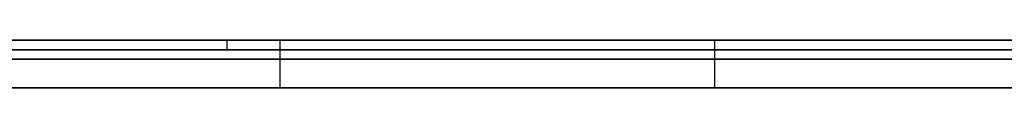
# Model space of a CAD drawing. Extents: x -3.09 to 3.09, y 0 to 2.31.
# Tile 7 of 177: x -2.864769 to -2.854415, y 2.2345 to 2.235. Entities that reach past the tile are written whole.
import ezdxf

# ---------------------------------------------------------------- set-up
doc = ezdxf.new("R2010")
doc.units = 0
doc.layers.get('0').update_dxf_attribs({"linetype": 'CONTINUOUS'})

# ---------------------------------------------------------------- blocks, each defined once
blk = doc.blocks.new('*U1')
at = {"extrusion": (0, 1, 0)}
for p, q in [((3.018, 2.235, -0.83), (-3.018, 2.235, -0.83)), ((-3.018, 2.235, 0.83), (3.018, 2.235, 0.83)), ((-2.87196, 2.235, -0.236768), (-2.857462, 2.235, -0.236768)), ((-2.862033, 2.235, -0.156768), (-2.87196, 2.235, -0.156768)), ((-2.83996, 2.235, -0.178776), (-2.862033, 2.235, -0.225666)), ((-2.862033, 2.235, -0.225666), (-2.862033, 2.235, -0.156768)), ((-2.857462, 2.235, -0.236768), (-2.836172, 2.235, -0.192229)), ((-2.857462, 2.2345, -0.236768), (-2.87196, 2.2345, -0.236768)), ((-2.87196, 2.2345, -0.156768), (-2.862033, 2.2345, -0.156768)), ((-2.862033, 2.2345, -0.225666), (-2.83996, 2.2345, -0.178776)), ((-2.862033, 2.2345, -0.156768), (-2.862033, 2.2345, -0.225666)), ((-2.836172, 2.2345, -0.192229), (-2.857462, 2.2345, -0.236768))]:
    blk.add_line(p, q, dxfattribs=at)
for p, q in [((3.018, 2.235, -0.83), (-3.018, 2.235, -0.83)), ((-2.87196, 2.235, -0.236768), (-2.857462, 2.235, -0.236768)), ((-2.862592, 2.235, -0.046283), (-2.862592, 2.2349, -0.046283)), ((-2.862592, 2.235, -0.046283), (-2.862592, 2.2349, -0.046283)), ((-2.857462, 2.235, -0.236768), (-2.857462, 2.2345, -0.236768)), ((-2.857462, 2.2345, -0.236768), (-2.87196, 2.2345, -0.236768))]:
    blk.add_line(p, q)
at = {"extrusion": (0, 0, -1)}
for p, q in [((-3.018, 2.235, 0.83), (3.018, 2.235, 0.83)), ((-2.862033, 2.235, -0.156768), (-2.87196, 2.235, -0.156768)), ((-2.862033, 2.235, -0.156768), (-2.862033, 2.2345, -0.156768)), ((-2.87196, 2.2345, -0.156768), (-2.862033, 2.2345, -0.156768))]:
    blk.add_line(p, q, dxfattribs=at)
at = {"extrusion": (-1, 0, 0)}
for p, q in [((-2.862033, 2.235, -0.225666), (-2.862033, 2.235, -0.156768)), ((-2.862033, 2.235, -0.225666), (-2.862033, 2.2345, -0.225666)), ((-2.862033, 2.235, -0.156768), (-2.862033, 2.2345, -0.156768)), ((-2.862033, 2.2345, -0.156768), (-2.862033, 2.2345, -0.225666))]:
    blk.add_line(p, q, dxfattribs=at)
at = {"extrusion": (0.904762, 0, -0.425918)}
for p, q in [((-2.83996, 2.235, -0.178776), (-2.862033, 2.235, -0.225666)), ((-2.862033, 2.235, -0.225666), (-2.862033, 2.2345, -0.225666)), ((-2.862033, 2.2345, -0.225666), (-2.83996, 2.2345, -0.178776))]:
    blk.add_line(p, q, dxfattribs=at)
at = {"extrusion": (-0.902224, 0, 0.431268)}
for p, q in [((-2.857462, 2.235, -0.236768), (-2.836172, 2.235, -0.192229)), ((-2.857462, 2.235, -0.236768), (-2.857462, 2.2345, -0.236768)), ((-2.836172, 2.2345, -0.192229), (-2.857462, 2.2345, -0.236768))]:
    blk.add_line(p, q, dxfattribs=at)
for points in [[(-2.86484, 2.235, -0.080235), (-2.86462, 2.235, -0.080503), (-2.86439, 2.235, -0.080769), (-2.86415, 2.235, -0.081033), (-2.86392, 2.235, -0.081295), (-2.86368, 2.235, -0.081555), (-2.86344, 2.235, -0.081812), (-2.8632, 2.235, -0.082067), (-2.86296, 2.235, -0.082319), (-2.86272, 2.235, -0.082568), (-2.86247, 2.235, -0.082815), (-2.86222, 2.235, -0.083058), (-2.86197, 2.235, -0.0833), (-2.86172, 2.235, -0.083538), (-2.86147, 2.235, -0.083774), (-2.86122, 2.235, -0.084007), (-2.86096, 2.235, -0.084237), (-2.8607, 2.235, -0.084464), (-2.86044, 2.235, -0.084689), (-2.86018, 2.235, -0.084911), (-2.85992, 2.235, -0.08513), (-2.85965, 2.235, -0.085347), (-2.85939, 2.235, -0.085561), (-2.85912, 2.235, -0.085772), (-2.85885, 2.235, -0.08598), (-2.85858, 2.235, -0.086186), (-2.8583, 2.235, -0.086389), (-2.85803, 2.235, -0.086589), (-2.85775, 2.235, -0.086787), (-2.85747, 2.235, -0.086981), (-2.85719, 2.235, -0.087173), (-2.85691, 2.235, -0.087363), (-2.85663, 2.235, -0.087549), (-2.85634, 2.235, -0.087733), (-2.85605, 2.235, -0.087914), (-2.85577, 2.235, -0.088093), (-2.85547, 2.235, -0.088269), (-2.85518, 2.235, -0.088442), (-2.85489, 2.235, -0.088612), (-2.85459, 2.235, -0.088779), (-2.85429, 2.235, -0.088944)], [(-2.85432, 2.235, -0.003632), (-2.85461, 2.235, -0.003795), (-2.85491, 2.235, -0.003962), (-2.8552, 2.235, -0.004131), (-2.85549, 2.235, -0.004303), (-2.85577, 2.235, -0.004478), (-2.85606, 2.235, -0.004656), (-2.85634, 2.235, -0.004837), (-2.85662, 2.235, -0.00502), (-2.8569, 2.235, -0.005206), (-2.85718, 2.235, -0.005396), (-2.85746, 2.235, -0.005588), (-2.85773, 2.235, -0.005782), (-2.85801, 2.235, -0.00598), (-2.85828, 2.235, -0.006181), (-2.85855, 2.235, -0.006384), (-2.85881, 2.235, -0.00659), (-2.85908, 2.235, -0.006799), (-2.85934, 2.235, -0.007011), (-2.85961, 2.235, -0.007226), (-2.85987, 2.235, -0.007444), (-2.86012, 2.235, -0.007664), (-2.86038, 2.235, -0.007888), (-2.86064, 2.235, -0.008114), (-2.86089, 2.235, -0.008343), (-2.86114, 2.235, -0.008575), (-2.86139, 2.235, -0.008809), (-2.86164, 2.235, -0.009047), (-2.86188, 2.235, -0.009287), (-2.86213, 2.235, -0.00953), (-2.86237, 2.235, -0.009776), (-2.86261, 2.235, -0.010025), (-2.86285, 2.235, -0.010277), (-2.86308, 2.235, -0.010532), (-2.86332, 2.235, -0.010789), (-2.86355, 2.235, -0.011049), (-2.86378, 2.235, -0.011313), (-2.86401, 2.235, -0.011579), (-2.86424, 2.235, -0.011847), (-2.86446, 2.235, -0.012119), (-2.86469, 2.235, -0.012393), (-2.86491, 2.235, -0.012669)], [(-2.85432, 2.235, -0.003632), (-2.85461, 2.235, -0.003795), (-2.85491, 2.235, -0.003962), (-2.8552, 2.235, -0.004131), (-2.85549, 2.235, -0.004303), (-2.85577, 2.235, -0.004478), (-2.85606, 2.235, -0.004656), (-2.85634, 2.235, -0.004837), (-2.85662, 2.235, -0.00502), (-2.8569, 2.235, -0.005206), (-2.85718, 2.235, -0.005396), (-2.85746, 2.235, -0.005588), (-2.85773, 2.235, -0.005782), (-2.85801, 2.235, -0.00598), (-2.85828, 2.235, -0.006181), (-2.85855, 2.235, -0.006384), (-2.85881, 2.235, -0.00659), (-2.85908, 2.235, -0.006799), (-2.85934, 2.235, -0.007011), (-2.85961, 2.235, -0.007226), (-2.85987, 2.235, -0.007444), (-2.86012, 2.235, -0.007664), (-2.86038, 2.235, -0.007888), (-2.86064, 2.235, -0.008114), (-2.86089, 2.235, -0.008343), (-2.86114, 2.235, -0.008575), (-2.86139, 2.235, -0.008809), (-2.86164, 2.235, -0.009047), (-2.86188, 2.235, -0.009287), (-2.86213, 2.235, -0.00953), (-2.86237, 2.235, -0.009776), (-2.86261, 2.235, -0.010025), (-2.86285, 2.235, -0.010277), (-2.86308, 2.235, -0.010532), (-2.86332, 2.235, -0.010789), (-2.86355, 2.235, -0.011049), (-2.86378, 2.235, -0.011313), (-2.86401, 2.235, -0.011579), (-2.86424, 2.235, -0.011847), (-2.86446, 2.235, -0.012119), (-2.86469, 2.235, -0.012393), (-2.86491, 2.235, -0.012669)], [(-2.86484, 2.235, -0.080235), (-2.86462, 2.235, -0.080503), (-2.86439, 2.235, -0.080769), (-2.86415, 2.235, -0.081033), (-2.86392, 2.235, -0.081295), (-2.86368, 2.235, -0.081555), (-2.86344, 2.235, -0.081812), (-2.8632, 2.235, -0.082067), (-2.86296, 2.235, -0.082319), (-2.86272, 2.235, -0.082568), (-2.86247, 2.235, -0.082815), (-2.86222, 2.235, -0.083058), (-2.86197, 2.235, -0.0833), (-2.86172, 2.235, -0.083538), (-2.86147, 2.235, -0.083774), (-2.86122, 2.235, -0.084007), (-2.86096, 2.235, -0.084237), (-2.8607, 2.235, -0.084464), (-2.86044, 2.235, -0.084689), (-2.86018, 2.235, -0.084911), (-2.85992, 2.235, -0.08513), (-2.85965, 2.235, -0.085347), (-2.85939, 2.235, -0.085561), (-2.85912, 2.235, -0.085772), (-2.85885, 2.235, -0.08598), (-2.85858, 2.235, -0.086186), (-2.8583, 2.235, -0.086389), (-2.85803, 2.235, -0.086589), (-2.85775, 2.235, -0.086787), (-2.85747, 2.235, -0.086981), (-2.85719, 2.235, -0.087173), (-2.85691, 2.235, -0.087363), (-2.85663, 2.235, -0.087549), (-2.85634, 2.235, -0.087733), (-2.85605, 2.235, -0.087914), (-2.85577, 2.235, -0.088093), (-2.85547, 2.235, -0.088269), (-2.85518, 2.235, -0.088442), (-2.85489, 2.235, -0.088612), (-2.85459, 2.235, -0.088779), (-2.85429, 2.235, -0.088944)], [(-2.85432, 2.235, -0.074283), (-2.85448, 2.235, -0.074091), (-2.85464, 2.235, -0.073896), (-2.8548, 2.235, -0.073699), (-2.85496, 2.235, -0.0735), (-2.85512, 2.235, -0.073299), (-2.85528, 2.235, -0.073096), (-2.85543, 2.235, -0.072892), (-2.85559, 2.235, -0.072685), (-2.85574, 2.235, -0.072477), (-2.85589, 2.235, -0.072268), (-2.85604, 2.235, -0.072056), (-2.85618, 2.235, -0.071843), (-2.85633, 2.235, -0.071628), (-2.85647, 2.235, -0.071411), (-2.85661, 2.235, -0.071193), (-2.85675, 2.235, -0.070973), (-2.85689, 2.235, -0.070751), (-2.85703, 2.235, -0.070527), (-2.85716, 2.235, -0.070302), (-2.85729, 2.235, -0.070075), (-2.85743, 2.235, -0.069846), (-2.85756, 2.235, -0.069615), (-2.85768, 2.235, -0.069383), (-2.85781, 2.235, -0.069149), (-2.85794, 2.235, -0.068913), (-2.85806, 2.235, -0.068676), (-2.85818, 2.235, -0.068436), (-2.8583, 2.235, -0.068195), (-2.85842, 2.235, -0.067953), (-2.85854, 2.235, -0.067708), (-2.85865, 2.235, -0.067462), (-2.85876, 2.235, -0.067214), (-2.85888, 2.235, -0.066964), (-2.85899, 2.235, -0.066713), (-2.8591, 2.235, -0.06646), (-2.8592, 2.235, -0.066205), (-2.85931, 2.235, -0.065948), (-2.85941, 2.235, -0.06569), (-2.85951, 2.235, -0.06543), (-2.85961, 2.235, -0.065168), (-2.85971, 2.235, -0.064905), (-2.85981, 2.235, -0.064639), (-2.8599, 2.235, -0.064372), (-2.86, 2.235, -0.064103), (-2.86009, 2.235, -0.063833), (-2.86018, 2.235, -0.063561), (-2.86027, 2.235, -0.063287), (-2.86035, 2.235, -0.063011), (-2.86044, 2.235, -0.062734), (-2.86052, 2.235, -0.062455), (-2.8606, 2.235, -0.062174), (-2.86069, 2.235, -0.061891), (-2.86076, 2.235, -0.061607), (-2.86084, 2.235, -0.06132), (-2.86092, 2.235, -0.061033), (-2.86099, 2.235, -0.060743), (-2.86106, 2.235, -0.060452), (-2.86113, 2.235, -0.060159), (-2.8612, 2.235, -0.059864), (-2.86127, 2.235, -0.059567), (-2.86133, 2.235, -0.059269), (-2.8614, 2.235, -0.058969), (-2.86146, 2.235, -0.058667), (-2.86152, 2.235, -0.058364), (-2.86158, 2.235, -0.058058), (-2.86164, 2.235, -0.057752), (-2.86169, 2.235, -0.057443), (-2.86174, 2.235, -0.057133), (-2.8618, 2.235, -0.05682), (-2.86185, 2.235, -0.056506), (-2.8619, 2.235, -0.056191), (-2.86194, 2.235, -0.055873), (-2.86199, 2.235, -0.055554), (-2.86203, 2.235, -0.055233), (-2.86207, 2.235, -0.054911), (-2.86212, 2.235, -0.054587), (-2.86215, 2.235, -0.054261), (-2.86219, 2.235, -0.053933), (-2.86223, 2.235, -0.053603), (-2.86226, 2.235, -0.053272), (-2.86229, 2.235, -0.052939), (-2.86232, 2.235, -0.052604), (-2.86235, 2.235, -0.052268), (-2.86238, 2.235, -0.05193), (-2.86241, 2.235, -0.05159), (-2.86243, 2.235, -0.051248), (-2.86245, 2.235, -0.050905), (-2.86247, 2.235, -0.05056), (-2.86249, 2.235, -0.050213), (-2.86251, 2.235, -0.049864), (-2.86253, 2.235, -0.049514), (-2.86254, 2.235, -0.049162), (-2.86255, 2.235, -0.048808), (-2.86256, 2.235, -0.048452), (-2.86257, 2.235, -0.048095), (-2.86258, 2.235, -0.047736), (-2.86258, 2.235, -0.047375), (-2.86259, 2.235, -0.047013), (-2.86259, 2.235, -0.046649), (-2.86259, 2.235, -0.046282)], [(-2.86259, 2.235, -0.046282), (-2.86259, 2.235, -0.045938), (-2.86259, 2.235, -0.045595), (-2.86258, 2.235, -0.045253), (-2.86258, 2.235, -0.044913), (-2.86257, 2.235, -0.044574), (-2.86256, 2.235, -0.044236), (-2.86255, 2.235, -0.0439), (-2.86254, 2.235, -0.043566), (-2.86252, 2.235, -0.043232), (-2.86251, 2.235, -0.042901), (-2.86249, 2.235, -0.04257), (-2.86247, 2.235, -0.042241), (-2.86245, 2.235, -0.041914), (-2.86242, 2.235, -0.041588), (-2.8624, 2.235, -0.041263), (-2.86237, 2.235, -0.04094), (-2.86234, 2.235, -0.040618), (-2.86231, 2.235, -0.040298), (-2.86228, 2.235, -0.039979), (-2.86225, 2.235, -0.039662), (-2.86221, 2.235, -0.039346), (-2.86218, 2.235, -0.039031), (-2.86214, 2.235, -0.038718), (-2.8621, 2.235, -0.038406), (-2.86205, 2.235, -0.038096), (-2.86201, 2.235, -0.037787), (-2.86197, 2.235, -0.03748), (-2.86192, 2.235, -0.037174), (-2.86187, 2.235, -0.036869), (-2.86182, 2.235, -0.036566), (-2.86177, 2.235, -0.036264), (-2.86171, 2.235, -0.035964), (-2.86166, 2.235, -0.035665), (-2.8616, 2.235, -0.035368), (-2.86154, 2.235, -0.035072), (-2.86148, 2.235, -0.034777), (-2.86142, 2.235, -0.034484), (-2.86135, 2.235, -0.034192), (-2.86128, 2.235, -0.033902), (-2.86122, 2.235, -0.033613), (-2.86115, 2.235, -0.033326), (-2.86108, 2.235, -0.03304), (-2.861, 2.235, -0.032755), (-2.86093, 2.235, -0.032472), (-2.86085, 2.235, -0.03219), (-2.86077, 2.235, -0.03191), (-2.86069, 2.235, -0.031631), (-2.86061, 2.235, -0.031354), (-2.86053, 2.235, -0.031078), (-2.86044, 2.235, -0.030803), (-2.86036, 2.235, -0.03053), (-2.86027, 2.235, -0.030259), (-2.86018, 2.235, -0.029988), (-2.86008, 2.235, -0.029719), (-2.85999, 2.235, -0.029452), (-2.8599, 2.235, -0.029186), (-2.8598, 2.235, -0.028922), (-2.8597, 2.235, -0.028658), (-2.8596, 2.235, -0.028397), (-2.8595, 2.235, -0.028137), (-2.85939, 2.235, -0.027878), (-2.85929, 2.235, -0.02762), (-2.85918, 2.235, -0.027364), (-2.85907, 2.235, -0.02711), (-2.85896, 2.235, -0.026857), (-2.85885, 2.235, -0.026605), (-2.85873, 2.235, -0.026355), (-2.85862, 2.235, -0.026106), (-2.8585, 2.235, -0.025859), (-2.85838, 2.235, -0.025613), (-2.85826, 2.235, -0.025368), (-2.85813, 2.235, -0.025125), (-2.85801, 2.235, -0.024884), (-2.85788, 2.235, -0.024643), (-2.85776, 2.235, -0.024405), (-2.85763, 2.235, -0.024167), (-2.85749, 2.235, -0.023931), (-2.85736, 2.235, -0.023697), (-2.85723, 2.235, -0.023464), (-2.85709, 2.235, -0.023232), (-2.85695, 2.235, -0.023002), (-2.85681, 2.235, -0.022773), (-2.85667, 2.235, -0.022546), (-2.85653, 2.235, -0.02232), (-2.85638, 2.235, -0.022096), (-2.85623, 2.235, -0.021872), (-2.85608, 2.235, -0.021651), (-2.85593, 2.235, -0.021431), (-2.85578, 2.235, -0.021212), (-2.85563, 2.235, -0.020995), (-2.85547, 2.235, -0.020779), (-2.85531, 2.235, -0.020564), (-2.85516, 2.235, -0.020351), (-2.85499, 2.235, -0.02014), (-2.85483, 2.235, -0.019929), (-2.85467, 2.235, -0.019721), (-2.8545, 2.235, -0.019514), (-2.85434, 2.235, -0.01931)], [(-2.86259, 2.235, -0.046282), (-2.86259, 2.235, -0.045938), (-2.86259, 2.235, -0.045595), (-2.86258, 2.235, -0.045253), (-2.86258, 2.235, -0.044913), (-2.86257, 2.235, -0.044574), (-2.86256, 2.235, -0.044236), (-2.86255, 2.235, -0.0439), (-2.86254, 2.235, -0.043566), (-2.86252, 2.235, -0.043232), (-2.86251, 2.235, -0.042901), (-2.86249, 2.235, -0.04257), (-2.86247, 2.235, -0.042241), (-2.86245, 2.235, -0.041914), (-2.86242, 2.235, -0.041588), (-2.8624, 2.235, -0.041263), (-2.86237, 2.235, -0.04094), (-2.86234, 2.235, -0.040618), (-2.86231, 2.235, -0.040298), (-2.86228, 2.235, -0.039979), (-2.86225, 2.235, -0.039662), (-2.86221, 2.235, -0.039346), (-2.86218, 2.235, -0.039031), (-2.86214, 2.235, -0.038718), (-2.8621, 2.235, -0.038406), (-2.86205, 2.235, -0.038096), (-2.86201, 2.235, -0.037787), (-2.86197, 2.235, -0.03748), (-2.86192, 2.235, -0.037174), (-2.86187, 2.235, -0.036869), (-2.86182, 2.235, -0.036566), (-2.86177, 2.235, -0.036264), (-2.86171, 2.235, -0.035964), (-2.86166, 2.235, -0.035665), (-2.8616, 2.235, -0.035368), (-2.86154, 2.235, -0.035072), (-2.86148, 2.235, -0.034777), (-2.86142, 2.235, -0.034484), (-2.86135, 2.235, -0.034192), (-2.86128, 2.235, -0.033902), (-2.86122, 2.235, -0.033613), (-2.86115, 2.235, -0.033326), (-2.86108, 2.235, -0.03304), (-2.861, 2.235, -0.032755), (-2.86093, 2.235, -0.032472), (-2.86085, 2.235, -0.03219), (-2.86077, 2.235, -0.03191), (-2.86069, 2.235, -0.031631), (-2.86061, 2.235, -0.031354), (-2.86053, 2.235, -0.031078), (-2.86044, 2.235, -0.030803), (-2.86036, 2.235, -0.03053), (-2.86027, 2.235, -0.030259), (-2.86018, 2.235, -0.029988), (-2.86008, 2.235, -0.029719), (-2.85999, 2.235, -0.029452), (-2.8599, 2.235, -0.029186), (-2.8598, 2.235, -0.028922), (-2.8597, 2.235, -0.028658), (-2.8596, 2.235, -0.028397), (-2.8595, 2.235, -0.028137), (-2.85939, 2.235, -0.027878), (-2.85929, 2.235, -0.02762), (-2.85918, 2.235, -0.027364), (-2.85907, 2.235, -0.02711), (-2.85896, 2.235, -0.026857), (-2.85885, 2.235, -0.026605), (-2.85873, 2.235, -0.026355), (-2.85862, 2.235, -0.026106), (-2.8585, 2.235, -0.025859), (-2.85838, 2.235, -0.025613), (-2.85826, 2.235, -0.025368), (-2.85813, 2.235, -0.025125), (-2.85801, 2.235, -0.024884), (-2.85788, 2.235, -0.024643), (-2.85776, 2.235, -0.024405), (-2.85763, 2.235, -0.024167), (-2.85749, 2.235, -0.023931), (-2.85736, 2.235, -0.023697), (-2.85723, 2.235, -0.023464), (-2.85709, 2.235, -0.023232), (-2.85695, 2.235, -0.023002), (-2.85681, 2.235, -0.022773), (-2.85667, 2.235, -0.022546), (-2.85653, 2.235, -0.02232), (-2.85638, 2.235, -0.022096), (-2.85623, 2.235, -0.021872), (-2.85608, 2.235, -0.021651), (-2.85593, 2.235, -0.021431), (-2.85578, 2.235, -0.021212), (-2.85563, 2.235, -0.020995), (-2.85547, 2.235, -0.020779), (-2.85531, 2.235, -0.020564), (-2.85516, 2.235, -0.020351), (-2.85499, 2.235, -0.02014), (-2.85483, 2.235, -0.019929), (-2.85467, 2.235, -0.019721), (-2.8545, 2.235, -0.019514), (-2.85434, 2.235, -0.01931)], [(-2.85432, 2.235, -0.074283), (-2.85448, 2.235, -0.074091), (-2.85464, 2.235, -0.073896), (-2.8548, 2.235, -0.073699), (-2.85496, 2.235, -0.0735), (-2.85512, 2.235, -0.073299), (-2.85528, 2.235, -0.073096), (-2.85543, 2.235, -0.072892), (-2.85559, 2.235, -0.072685), (-2.85574, 2.235, -0.072477), (-2.85589, 2.235, -0.072268), (-2.85604, 2.235, -0.072056), (-2.85618, 2.235, -0.071843), (-2.85633, 2.235, -0.071628), (-2.85647, 2.235, -0.071411), (-2.85661, 2.235, -0.071193), (-2.85675, 2.235, -0.070973), (-2.85689, 2.235, -0.070751), (-2.85703, 2.235, -0.070527), (-2.85716, 2.235, -0.070302), (-2.85729, 2.235, -0.070075), (-2.85743, 2.235, -0.069846), (-2.85756, 2.235, -0.069615), (-2.85768, 2.235, -0.069383), (-2.85781, 2.235, -0.069149), (-2.85794, 2.235, -0.068913), (-2.85806, 2.235, -0.068676), (-2.85818, 2.235, -0.068436), (-2.8583, 2.235, -0.068195), (-2.85842, 2.235, -0.067953), (-2.85854, 2.235, -0.067708), (-2.85865, 2.235, -0.067462), (-2.85876, 2.235, -0.067214), (-2.85888, 2.235, -0.066964), (-2.85899, 2.235, -0.066713), (-2.8591, 2.235, -0.06646), (-2.8592, 2.235, -0.066205), (-2.85931, 2.235, -0.065948), (-2.85941, 2.235, -0.06569), (-2.85951, 2.235, -0.06543), (-2.85961, 2.235, -0.065168), (-2.85971, 2.235, -0.064905), (-2.85981, 2.235, -0.064639), (-2.8599, 2.235, -0.064372), (-2.86, 2.235, -0.064103), (-2.86009, 2.235, -0.063833), (-2.86018, 2.235, -0.063561), (-2.86027, 2.235, -0.063287), (-2.86035, 2.235, -0.063011), (-2.86044, 2.235, -0.062734), (-2.86052, 2.235, -0.062455), (-2.8606, 2.235, -0.062174), (-2.86069, 2.235, -0.061891), (-2.86076, 2.235, -0.061607), (-2.86084, 2.235, -0.06132), (-2.86092, 2.235, -0.061033), (-2.86099, 2.235, -0.060743), (-2.86106, 2.235, -0.060452), (-2.86113, 2.235, -0.060159), (-2.8612, 2.235, -0.059864), (-2.86127, 2.235, -0.059567), (-2.86133, 2.235, -0.059269), (-2.8614, 2.235, -0.058969), (-2.86146, 2.235, -0.058667), (-2.86152, 2.235, -0.058364), (-2.86158, 2.235, -0.058058), (-2.86164, 2.235, -0.057752), (-2.86169, 2.235, -0.057443), (-2.86174, 2.235, -0.057133), (-2.8618, 2.235, -0.05682), (-2.86185, 2.235, -0.056506), (-2.8619, 2.235, -0.056191), (-2.86194, 2.235, -0.055873), (-2.86199, 2.235, -0.055554), (-2.86203, 2.235, -0.055233), (-2.86207, 2.235, -0.054911), (-2.86212, 2.235, -0.054587), (-2.86215, 2.235, -0.054261), (-2.86219, 2.235, -0.053933), (-2.86223, 2.235, -0.053603), (-2.86226, 2.235, -0.053272), (-2.86229, 2.235, -0.052939), (-2.86232, 2.235, -0.052604), (-2.86235, 2.235, -0.052268), (-2.86238, 2.235, -0.05193), (-2.86241, 2.235, -0.05159), (-2.86243, 2.235, -0.051248), (-2.86245, 2.235, -0.050905), (-2.86247, 2.235, -0.05056), (-2.86249, 2.235, -0.050213), (-2.86251, 2.235, -0.049864), (-2.86253, 2.235, -0.049514), (-2.86254, 2.235, -0.049162), (-2.86255, 2.235, -0.048808), (-2.86256, 2.235, -0.048452), (-2.86257, 2.235, -0.048095), (-2.86258, 2.235, -0.047736), (-2.86258, 2.235, -0.047375), (-2.86259, 2.235, -0.047013), (-2.86259, 2.235, -0.046649), (-2.86259, 2.235, -0.046282)], [(-2.85434, 2.2349, -0.088918), (-2.85479, 2.2349, -0.088669), (-2.85523, 2.2349, -0.088413), (-2.85567, 2.2349, -0.088151), (-2.8561, 2.2349, -0.087883), (-2.85653, 2.2349, -0.087609), (-2.85696, 2.2349, -0.087329), (-2.85739, 2.2349, -0.087042), (-2.8578, 2.2349, -0.086749), (-2.85822, 2.2349, -0.086451), (-2.85863, 2.2349, -0.086146), (-2.85904, 2.2349, -0.085834), (-2.85944, 2.2349, -0.085517), (-2.85984, 2.2349, -0.085194), (-2.86024, 2.2349, -0.084864), (-2.86063, 2.2349, -0.084528), (-2.86102, 2.2349, -0.084186), (-2.8614, 2.2349, -0.083838), (-2.86178, 2.2349, -0.083484), (-2.86216, 2.2349, -0.083123), (-2.86253, 2.2349, -0.082757), (-2.8629, 2.2349, -0.082384), (-2.86326, 2.2349, -0.082005), (-2.86362, 2.2349, -0.08162), (-2.86398, 2.2349, -0.081229), (-2.86433, 2.2349, -0.080833), (-2.86468, 2.2349, -0.080433), (-2.86502, 2.2349, -0.080029)], [(-2.86485, 2.2349, -0.012601), (-2.86452, 2.2349, -0.012188), (-2.86418, 2.2349, -0.011779), (-2.86384, 2.2349, -0.011377), (-2.86349, 2.2349, -0.010981), (-2.86314, 2.2349, -0.010592), (-2.86278, 2.2349, -0.010209), (-2.86242, 2.2349, -0.009833), (-2.86206, 2.2349, -0.009463), (-2.86169, 2.2349, -0.0091), (-2.86132, 2.2349, -0.008742), (-2.86094, 2.2349, -0.008392), (-2.86056, 2.2349, -0.008048), (-2.86018, 2.2349, -0.00771), (-2.85979, 2.2349, -0.007378), (-2.8594, 2.2349, -0.007053), (-2.859, 2.2349, -0.006735), (-2.8586, 2.2349, -0.006423), (-2.85819, 2.2349, -0.006117), (-2.85778, 2.2349, -0.005818), (-2.85737, 2.2349, -0.005525), (-2.85695, 2.2349, -0.005239), (-2.85653, 2.2349, -0.004959), (-2.85611, 2.2349, -0.004686), (-2.85568, 2.2349, -0.004419), (-2.85524, 2.2349, -0.004158), (-2.8548, 2.2349, -0.003904), (-2.85436, 2.2349, -0.003656)], [(-2.86485, 2.2349, -0.012601), (-2.86452, 2.2349, -0.012188), (-2.86418, 2.2349, -0.011779), (-2.86384, 2.2349, -0.011377), (-2.86349, 2.2349, -0.010981), (-2.86314, 2.2349, -0.010592), (-2.86278, 2.2349, -0.010209), (-2.86242, 2.2349, -0.009833), (-2.86206, 2.2349, -0.009463), (-2.86169, 2.2349, -0.0091), (-2.86132, 2.2349, -0.008742), (-2.86094, 2.2349, -0.008392), (-2.86056, 2.2349, -0.008048), (-2.86018, 2.2349, -0.00771), (-2.85979, 2.2349, -0.007378), (-2.8594, 2.2349, -0.007053), (-2.859, 2.2349, -0.006735), (-2.8586, 2.2349, -0.006423), (-2.85819, 2.2349, -0.006117), (-2.85778, 2.2349, -0.005818), (-2.85737, 2.2349, -0.005525), (-2.85695, 2.2349, -0.005239), (-2.85653, 2.2349, -0.004959), (-2.85611, 2.2349, -0.004686), (-2.85568, 2.2349, -0.004419), (-2.85524, 2.2349, -0.004158), (-2.8548, 2.2349, -0.003904), (-2.85436, 2.2349, -0.003656)], [(-2.85434, 2.2349, -0.088918), (-2.85479, 2.2349, -0.088669), (-2.85523, 2.2349, -0.088413), (-2.85567, 2.2349, -0.088151), (-2.8561, 2.2349, -0.087883), (-2.85653, 2.2349, -0.087609), (-2.85696, 2.2349, -0.087329), (-2.85739, 2.2349, -0.087042), (-2.8578, 2.2349, -0.086749), (-2.85822, 2.2349, -0.086451), (-2.85863, 2.2349, -0.086146), (-2.85904, 2.2349, -0.085834), (-2.85944, 2.2349, -0.085517), (-2.85984, 2.2349, -0.085194), (-2.86024, 2.2349, -0.084864), (-2.86063, 2.2349, -0.084528), (-2.86102, 2.2349, -0.084186), (-2.8614, 2.2349, -0.083838), (-2.86178, 2.2349, -0.083484), (-2.86216, 2.2349, -0.083123), (-2.86253, 2.2349, -0.082757), (-2.8629, 2.2349, -0.082384), (-2.86326, 2.2349, -0.082005), (-2.86362, 2.2349, -0.08162), (-2.86398, 2.2349, -0.081229), (-2.86433, 2.2349, -0.080833), (-2.86468, 2.2349, -0.080433), (-2.86502, 2.2349, -0.080029)], [(-2.86259, 2.2349, -0.046282), (-2.86259, 2.2349, -0.046832), (-2.86258, 2.2349, -0.047378), (-2.86258, 2.2349, -0.04792), (-2.86256, 2.2349, -0.048458), (-2.86255, 2.2349, -0.048992), (-2.86252, 2.2349, -0.049522), (-2.8625, 2.2349, -0.050048), (-2.86247, 2.2349, -0.05057), (-2.86244, 2.2349, -0.051089), (-2.86241, 2.2349, -0.051603), (-2.86237, 2.2349, -0.052114), (-2.86232, 2.2349, -0.05262), (-2.86228, 2.2349, -0.053123), (-2.86223, 2.2349, -0.053622), (-2.86217, 2.2349, -0.054116), (-2.86211, 2.2349, -0.054607), (-2.86205, 2.2349, -0.055094), (-2.86199, 2.2349, -0.055577), (-2.86192, 2.2349, -0.056056), (-2.86184, 2.2349, -0.056531), (-2.86177, 2.2349, -0.057002), (-2.86169, 2.2349, -0.05747), (-2.8616, 2.2349, -0.057933), (-2.86151, 2.2349, -0.058392), (-2.86142, 2.2349, -0.058848), (-2.86133, 2.2349, -0.0593), (-2.86123, 2.2349, -0.059747), (-2.86112, 2.2349, -0.060191), (-2.86102, 2.2349, -0.060631), (-2.86091, 2.2349, -0.061067), (-2.86079, 2.2349, -0.061499), (-2.86068, 2.2349, -0.061927), (-2.86055, 2.2349, -0.062351), (-2.86043, 2.2349, -0.062771), (-2.8603, 2.2349, -0.063187), (-2.86017, 2.2349, -0.0636), (-2.86003, 2.2349, -0.064008), (-2.85989, 2.2349, -0.064412), (-2.85974, 2.2349, -0.064813), (-2.8596, 2.2349, -0.06521), (-2.85945, 2.2349, -0.065602), (-2.85929, 2.2349, -0.065991), (-2.85913, 2.2349, -0.066376), (-2.85897, 2.2349, -0.066757), (-2.8588, 2.2349, -0.067134), (-2.85863, 2.2349, -0.067507), (-2.85846, 2.2349, -0.067876), (-2.85828, 2.2349, -0.068241), (-2.8581, 2.2349, -0.068602), (-2.85791, 2.2349, -0.06896), (-2.85772, 2.2349, -0.069313), (-2.85753, 2.2349, -0.069663), (-2.85733, 2.2349, -0.070008), (-2.85713, 2.2349, -0.07035), (-2.85693, 2.2349, -0.070688), (-2.85672, 2.2349, -0.071021), (-2.85651, 2.2349, -0.071351), (-2.85629, 2.2349, -0.071677), (-2.85608, 2.2349, -0.071999), (-2.85585, 2.2349, -0.072317), (-2.85563, 2.2349, -0.072632), (-2.8554, 2.2349, -0.072942), (-2.85516, 2.2349, -0.073248), (-2.85492, 2.2349, -0.07355), (-2.85468, 2.2349, -0.073848), (-2.85444, 2.2349, -0.074141), (-2.85419, 2.2349, -0.074429)], [(-2.85438, 2.2349, -0.01936), (-2.85463, 2.2349, -0.019668), (-2.85487, 2.2349, -0.019982), (-2.85512, 2.2349, -0.020299), (-2.85536, 2.2349, -0.02062), (-2.85559, 2.2349, -0.020944), (-2.85582, 2.2349, -0.02127), (-2.85605, 2.2349, -0.021601), (-2.85627, 2.2349, -0.021934), (-2.85649, 2.2349, -0.02227), (-2.85671, 2.2349, -0.02261), (-2.85692, 2.2349, -0.022953), (-2.85713, 2.2349, -0.0233), (-2.85733, 2.2349, -0.023649), (-2.85753, 2.2349, -0.024002), (-2.85773, 2.2349, -0.024358), (-2.85792, 2.2349, -0.024717), (-2.85811, 2.2349, -0.02508), (-2.8583, 2.2349, -0.025445), (-2.85848, 2.2349, -0.025814), (-2.85865, 2.2349, -0.026186), (-2.85883, 2.2349, -0.026562), (-2.859, 2.2349, -0.02694), (-2.85916, 2.2349, -0.027322), (-2.85932, 2.2349, -0.027707), (-2.85948, 2.2349, -0.028096), (-2.85963, 2.2349, -0.028487), (-2.85978, 2.2349, -0.028882), (-2.85993, 2.2349, -0.02928), (-2.86007, 2.2349, -0.029681), (-2.86021, 2.2349, -0.030086), (-2.86034, 2.2349, -0.030494), (-2.86047, 2.2349, -0.030905), (-2.8606, 2.2349, -0.031319), (-2.86072, 2.2349, -0.031736), (-2.86084, 2.2349, -0.032157), (-2.86096, 2.2349, -0.032581), (-2.86107, 2.2349, -0.033008), (-2.86117, 2.2349, -0.033439), (-2.86128, 2.2349, -0.033872), (-2.86138, 2.2349, -0.034309), (-2.86147, 2.2349, -0.034749), (-2.86156, 2.2349, -0.035193), (-2.86165, 2.2349, -0.035639), (-2.86173, 2.2349, -0.036089), (-2.86181, 2.2349, -0.036542), (-2.86189, 2.2349, -0.036998), (-2.86196, 2.2349, -0.037458), (-2.86203, 2.2349, -0.037921), (-2.86209, 2.2349, -0.038387), (-2.86215, 2.2349, -0.038856), (-2.86221, 2.2349, -0.039328), (-2.86226, 2.2349, -0.039804), (-2.86231, 2.2349, -0.040283), (-2.86236, 2.2349, -0.040765), (-2.8624, 2.2349, -0.041251), (-2.86243, 2.2349, -0.041739), (-2.86247, 2.2349, -0.042231), (-2.8625, 2.2349, -0.042726), (-2.86252, 2.2349, -0.043224), (-2.86254, 2.2349, -0.043726), (-2.86256, 2.2349, -0.044231), (-2.86257, 2.2349, -0.044739), (-2.86258, 2.2349, -0.04525), (-2.86259, 2.2349, -0.045765), (-2.86259, 2.2349, -0.046282)], [(-2.85438, 2.2349, -0.01936), (-2.85463, 2.2349, -0.019668), (-2.85487, 2.2349, -0.019982), (-2.85512, 2.2349, -0.020299), (-2.85536, 2.2349, -0.02062), (-2.85559, 2.2349, -0.020944), (-2.85582, 2.2349, -0.02127), (-2.85605, 2.2349, -0.021601), (-2.85627, 2.2349, -0.021934), (-2.85649, 2.2349, -0.02227), (-2.85671, 2.2349, -0.02261), (-2.85692, 2.2349, -0.022953), (-2.85713, 2.2349, -0.0233), (-2.85733, 2.2349, -0.023649), (-2.85753, 2.2349, -0.024002), (-2.85773, 2.2349, -0.024358), (-2.85792, 2.2349, -0.024717), (-2.85811, 2.2349, -0.02508), (-2.8583, 2.2349, -0.025445), (-2.85848, 2.2349, -0.025814), (-2.85865, 2.2349, -0.026186), (-2.85883, 2.2349, -0.026562), (-2.859, 2.2349, -0.02694), (-2.85916, 2.2349, -0.027322), (-2.85932, 2.2349, -0.027707), (-2.85948, 2.2349, -0.028096), (-2.85963, 2.2349, -0.028487), (-2.85978, 2.2349, -0.028882), (-2.85993, 2.2349, -0.02928), (-2.86007, 2.2349, -0.029681), (-2.86021, 2.2349, -0.030086), (-2.86034, 2.2349, -0.030494), (-2.86047, 2.2349, -0.030905), (-2.8606, 2.2349, -0.031319), (-2.86072, 2.2349, -0.031736), (-2.86084, 2.2349, -0.032157), (-2.86096, 2.2349, -0.032581), (-2.86107, 2.2349, -0.033008), (-2.86117, 2.2349, -0.033439), (-2.86128, 2.2349, -0.033872), (-2.86138, 2.2349, -0.034309), (-2.86147, 2.2349, -0.034749), (-2.86156, 2.2349, -0.035193), (-2.86165, 2.2349, -0.035639), (-2.86173, 2.2349, -0.036089), (-2.86181, 2.2349, -0.036542), (-2.86189, 2.2349, -0.036998), (-2.86196, 2.2349, -0.037458), (-2.86203, 2.2349, -0.037921), (-2.86209, 2.2349, -0.038387), (-2.86215, 2.2349, -0.038856), (-2.86221, 2.2349, -0.039328), (-2.86226, 2.2349, -0.039804), (-2.86231, 2.2349, -0.040283), (-2.86236, 2.2349, -0.040765), (-2.8624, 2.2349, -0.041251), (-2.86243, 2.2349, -0.041739), (-2.86247, 2.2349, -0.042231), (-2.8625, 2.2349, -0.042726), (-2.86252, 2.2349, -0.043224), (-2.86254, 2.2349, -0.043726), (-2.86256, 2.2349, -0.044231), (-2.86257, 2.2349, -0.044739), (-2.86258, 2.2349, -0.04525), (-2.86259, 2.2349, -0.045765), (-2.86259, 2.2349, -0.046282)], [(-2.86259, 2.2349, -0.046282), (-2.86259, 2.2349, -0.046832), (-2.86258, 2.2349, -0.047378), (-2.86258, 2.2349, -0.04792), (-2.86256, 2.2349, -0.048458), (-2.86255, 2.2349, -0.048992), (-2.86252, 2.2349, -0.049522), (-2.8625, 2.2349, -0.050048), (-2.86247, 2.2349, -0.05057), (-2.86244, 2.2349, -0.051089), (-2.86241, 2.2349, -0.051603), (-2.86237, 2.2349, -0.052114), (-2.86232, 2.2349, -0.05262), (-2.86228, 2.2349, -0.053123), (-2.86223, 2.2349, -0.053622), (-2.86217, 2.2349, -0.054116), (-2.86211, 2.2349, -0.054607), (-2.86205, 2.2349, -0.055094), (-2.86199, 2.2349, -0.055577), (-2.86192, 2.2349, -0.056056), (-2.86184, 2.2349, -0.056531), (-2.86177, 2.2349, -0.057002), (-2.86169, 2.2349, -0.05747), (-2.8616, 2.2349, -0.057933), (-2.86151, 2.2349, -0.058392), (-2.86142, 2.2349, -0.058848), (-2.86133, 2.2349, -0.0593), (-2.86123, 2.2349, -0.059747), (-2.86112, 2.2349, -0.060191), (-2.86102, 2.2349, -0.060631), (-2.86091, 2.2349, -0.061067), (-2.86079, 2.2349, -0.061499), (-2.86068, 2.2349, -0.061927), (-2.86055, 2.2349, -0.062351), (-2.86043, 2.2349, -0.062771), (-2.8603, 2.2349, -0.063187), (-2.86017, 2.2349, -0.0636), (-2.86003, 2.2349, -0.064008), (-2.85989, 2.2349, -0.064412), (-2.85974, 2.2349, -0.064813), (-2.8596, 2.2349, -0.06521), (-2.85945, 2.2349, -0.065602), (-2.85929, 2.2349, -0.065991), (-2.85913, 2.2349, -0.066376), (-2.85897, 2.2349, -0.066757), (-2.8588, 2.2349, -0.067134), (-2.85863, 2.2349, -0.067507), (-2.85846, 2.2349, -0.067876), (-2.85828, 2.2349, -0.068241), (-2.8581, 2.2349, -0.068602), (-2.85791, 2.2349, -0.06896), (-2.85772, 2.2349, -0.069313), (-2.85753, 2.2349, -0.069663), (-2.85733, 2.2349, -0.070008), (-2.85713, 2.2349, -0.07035), (-2.85693, 2.2349, -0.070688), (-2.85672, 2.2349, -0.071021), (-2.85651, 2.2349, -0.071351), (-2.85629, 2.2349, -0.071677), (-2.85608, 2.2349, -0.071999), (-2.85585, 2.2349, -0.072317), (-2.85563, 2.2349, -0.072632), (-2.8554, 2.2349, -0.072942), (-2.85516, 2.2349, -0.073248), (-2.85492, 2.2349, -0.07355), (-2.85468, 2.2349, -0.073848), (-2.85444, 2.2349, -0.074141), (-2.85419, 2.2349, -0.074429)]]:
    blk.add_polyline3d(points)
at = {"extrusion": (0, 1, 0)}
for centre, start, end in [((2.798, -0.625, 2.235), 270, 0), ((2.798, -0.465, 2.235), 0, 90), ((2.798, -0.625, 2.2348), 270, 0), ((2.798, -0.465, 2.2348), 0, 90), ((2.798, -0.465, 2.2348), 0, 90), ((2.798, -0.625, 2.2348), 270, 0)]:
    blk.add_arc(centre, 0.1, start, end, dxfattribs=at)
at = {"extrusion": (0, -1, 0)}
for centre, start, end in [((-2.798, -0.465, -2.235), 90, 180), ((-2.798, -0.625, -2.235), 180, 270)]:
    blk.add_arc(centre, 0.1, start, end, dxfattribs=at)

msp = doc.modelspace()

# ---------------------------------------------------------------- block references
msp.add_blockref('*U1', (0, 0))

doc.saveas('drawing.dxf')
